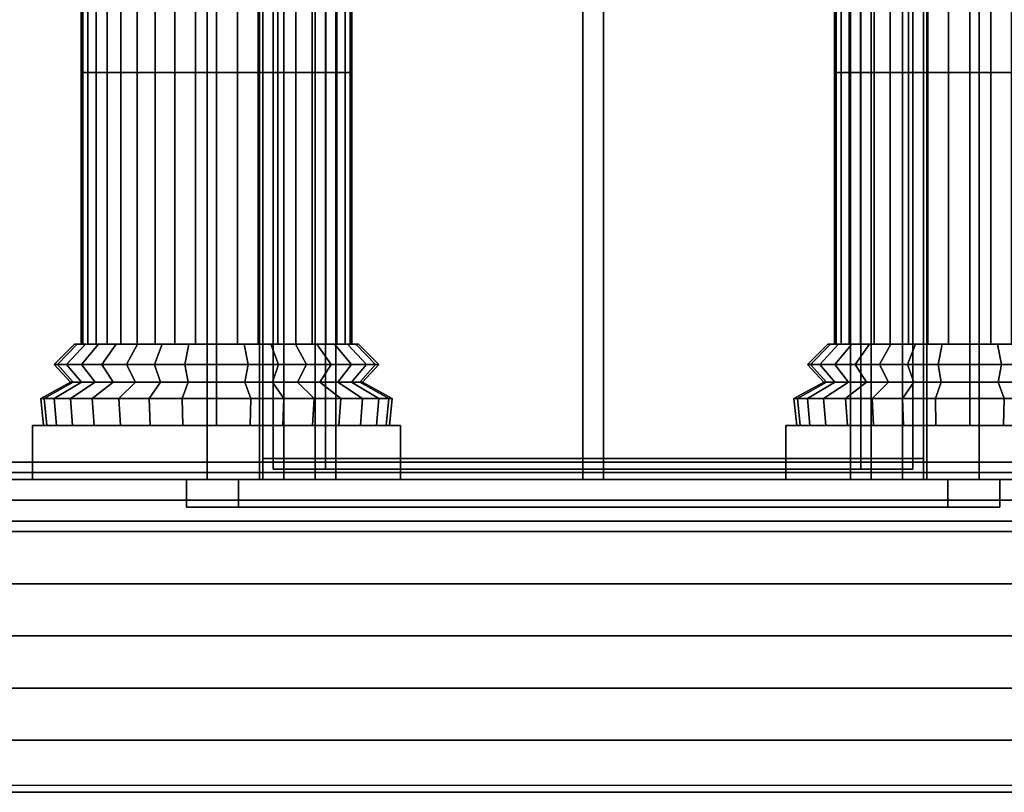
# Model space of a CAD drawing. Header units: metres. Extents: x -34.5 to -0.5, y 0 to 14.7.
# Tile 33 of 74: x -19.6 to -16.8, y 0 to 2.2. Entities that reach past the tile are written whole.
import ezdxf

# ---------------------------------------------------------------- set-up
doc = ezdxf.new("R2010")
doc.units = ezdxf.units.M
for name, color, linetype in [('DOOR', 8, 'Continuous'), ('FRAME', 8, 'Continuous'), ('GLASS', 5, 'Continuous'), ('GRANITE', 8, 'Continuous'), ('GRAVEL', 8, 'Continuous'), ('GROUND', 8, 'Continuous'), ('INTERIOR_FLOOR', 8, 'Continuous'), ('INTERIOR_WALL', 8, 'Continuous'), ('PLASTER', 8, 'Continuous'), ('RUSTIC', 8, 'Continuous'), ('STUCCO', 8, 'Continuous')]:
    doc.layers.add(name, color=color, linetype=linetype)

msp = doc.modelspace()

# ---------------------------------------------------------------- linework, layer by layer
at = {"layer": 'DOOR'}
for points in [[(-17.08, 0.93), (-18.92, 0.93), (-18.92, 3.87), (-17.08, 3.87)], [(-18.92, 0.93), (-17.08, 0.93), (-17.08, 3.87), (-18.92, 3.87)]]:
    msp.add_lwpolyline(points, close=True, dxfattribs=at)
at = {"layer": 'FRAME'}
for points in [[(-18.89, 0.9), (-18.95, 0.9), (-18.95, 3.9), (-18.89, 3.9)], [(-18.95, 0.9), (-18.89, 0.9), (-18.89, 3.9), (-18.95, 3.9)], [(-18.74, 0.9), (-18.8, 0.9), (-18.8, 3.9), (-18.74, 3.9)], [(-18.8, 0.9), (-18.74, 0.9), (-18.74, 3.9), (-18.8, 3.9)], [(-17.97, 0.9), (-18.03, 0.9), (-18.03, 3.9), (-17.97, 3.9)], [(-18.03, 0.9), (-17.97, 0.9), (-17.97, 3.9), (-18.03, 3.9)], [(-17.97, 0.9), (-18.03, 0.9), (-18.03, 3.9), (-17.97, 3.9)], [(-18.03, 0.9), (-17.97, 0.9), (-17.97, 3.9), (-18.03, 3.9)], [(-17.2, 0.9), (-17.26, 0.9), (-17.26, 3.9), (-17.2, 3.9)], [(-17.26, 0.9), (-17.2, 0.9), (-17.2, 3.9), (-17.26, 3.9)], [(-17.05, 0.9), (-17.11, 0.9), (-17.11, 3.9), (-17.05, 3.9)], [(-17.11, 0.9), (-17.05, 0.9), (-17.05, 3.9), (-17.11, 3.9)], [(-17.05, 0.9), (-18.95, 0.9), (-18.95, 0.96), (-17.05, 0.96)], [(-18.95, 0.9), (-17.05, 0.9), (-17.05, 0.96), (-18.95, 0.96)], [(-17.2, 0.9), (-18.8, 0.9), (-18.8, 0.96), (-17.2, 0.96)], [(-18.8, 0.9), (-17.2, 0.9), (-17.2, 0.96), (-18.8, 0.96)]]:
    msp.add_lwpolyline(points, close=True, dxfattribs=at)
at = {"layer": 'GLASS'}
for points in [[(-17.23, 0.93), (-18.77, 0.93), (-18.77, 3.87), (-17.23, 3.87)], [(-18.77, 0.93), (-17.23, 0.93), (-17.23, 3.87), (-18.77, 3.87)]]:
    msp.add_lwpolyline(points, close=True, dxfattribs=at)
at = {"layer": 'GRANITE'}
for points in [[(-10, 0.84), (-26, 0.84), (-26, 0.9), (-10, 0.9)], [(-26, 0.84), (-10, 0.84), (-10, 0.9), (-26, 0.9)], [(-13, 0), (-23, 0), (-23, 0.9), (-13, 0.9)], [(-23, 0), (-13, 0), (-13, 0.9), (-23, 0.9)], [(-14.4, 0), (-21.6, 0), (-21.6, 0.9), (-14.4, 0.9)], [(-21.6, 0), (-14.4, 0), (-14.4, 0.9), (-21.6, 0.9)], [(-16, 0), (-20, 0), (-20, 0.9), (-16, 0.9)], [(-20, 0), (-16, 0), (-16, 0.9), (-20, 0.9)], [(-14.4, 0), (-21.6, 0), (-21.6, 0.75), (-14.4, 0.75)], [(-21.6, 0), (-14.4, 0), (-14.4, 0.75), (-21.6, 0.75)], [(-16, 0), (-20, 0), (-20, 0.75), (-16, 0.75)], [(-20, 0), (-16, 0), (-16, 0.75), (-20, 0.75)], [(-14.4, 0), (-21.6, 0), (-21.6, 0.6), (-14.4, 0.6)], [(-21.6, 0), (-14.4, 0), (-14.4, 0.6), (-21.6, 0.6)], [(-16, 0), (-20, 0), (-20, 0.6), (-16, 0.6)], [(-20, 0), (-16, 0), (-16, 0.6), (-20, 0.6)], [(-14.4, 0), (-21.6, 0), (-21.6, 0.45), (-14.4, 0.45)], [(-21.6, 0), (-14.4, 0), (-14.4, 0.45), (-21.6, 0.45)], [(-16, 0), (-20, 0), (-20, 0.45), (-16, 0.45)], [(-20, 0), (-16, 0), (-16, 0.45), (-20, 0.45)], [(-14.4, 0), (-21.6, 0), (-21.6, 0.3), (-14.4, 0.3)], [(-21.6, 0), (-14.4, 0), (-14.4, 0.3), (-21.6, 0.3)], [(-16, 0), (-20, 0), (-20, 0.3), (-16, 0.3)], [(-20, 0), (-16, 0), (-16, 0.3), (-20, 0.3)], [(-14.4, 0), (-21.6, 0), (-21.6, 0.15), (-14.4, 0.15)], [(-21.6, 0), (-14.4, 0), (-14.4, 0.15), (-21.6, 0.15)], [(-16, 0), (-20, 0), (-20, 0.15), (-16, 0.15)], [(-20, 0), (-16, 0), (-16, 0.15), (-20, 0.15)]]:
    msp.add_lwpolyline(points, close=True, dxfattribs=at)
at = {"layer": 'GRAVEL'}
msp.add_lwpolyline([(-33, 0), (-3, 0), (-3, 0.02), (-33, 0.02)], close=True, dxfattribs=at)
at = {"layer": 'GROUND'}
msp.add_line((-34.5, 0), (-1.5, 0), dxfattribs=at)
at = {"layer": 'INTERIOR_FLOOR'}
for points in [[(-6.45, 0.9), (-29.55, 0.9), (-29.55, 0.92), (-6.45, 0.92)], [(-29.55, 0.9), (-6.45, 0.9), (-6.45, 0.92), (-29.55, 0.92)]]:
    msp.add_lwpolyline(points, close=True, dxfattribs=at)
at = {"layer": 'INTERIOR_WALL'}
for points in [[(-6.45, 0.9), (-29.55, 0.9), (-29.55, 7.6), (-6.45, 7.6)], [(-29.55, 0.9), (-6.45, 0.9), (-6.45, 7.6), (-29.55, 7.6)]]:
    msp.add_lwpolyline(points, close=True, dxfattribs=at)
at = {"layer": 'PLASTER'}
for points in [[(-18.95, 0.9), (-19.9667, 0.9), (-19.9667, 4.5), (-18.95, 4.5)], [(-19.9667, 0.9), (-18.95, 0.9), (-18.95, 4.5), (-19.9667, 4.5)], [(-18.8, 0.9), (-19.9667, 0.9), (-19.9667, 4.5), (-18.8, 4.5)], [(-19.9667, 0.9), (-18.8, 0.9), (-18.8, 4.5), (-19.9667, 4.5)], [(-16.0333, 0.9), (-17.2, 0.9), (-17.2, 4.5), (-16.0333, 4.5)], [(-17.2, 0.9), (-16.0333, 0.9), (-16.0333, 4.5), (-17.2, 4.5)], [(-16.0333, 0.9), (-17.05, 0.9), (-17.05, 4.5), (-16.0333, 4.5)], [(-17.05, 0.9), (-16.0333, 0.9), (-16.0333, 4.5), (-17.05, 4.5)]]:
    msp.add_lwpolyline(points, close=True, dxfattribs=at)
at = {"layer": 'RUSTIC'}
for points in [[(-6, 0), (-30, 0), (-30, 0.9), (-6, 0.9)], [(-30, 0), (-6, 0), (-6, 0.9), (-30, 0.9)], [(-10, 0), (-26, 0), (-26, 0.9), (-10, 0.9)], [(-26, 0), (-10, 0), (-10, 0.9), (-26, 0.9)], [(-14, 0), (-22, 0), (-22, 0.9), (-14, 0.9)], [(-22, 0), (-14, 0), (-14, 0.9), (-22, 0.9)]]:
    msp.add_lwpolyline(points, close=True, dxfattribs=at)
at = {"layer": 'STUCCO'}
for points in [[(-18.95, 0.9), (-19.11, 0.9), (-19.11, 3.9), (-18.95, 3.9)], [(-19.11, 0.9), (-18.95, 0.9), (-18.95, 3.9), (-19.11, 3.9)], [(-18.8, 0.9), (-18.96, 0.9), (-18.96, 3.9), (-18.8, 3.9)], [(-18.96, 0.9), (-18.8, 0.9), (-18.8, 3.9), (-18.96, 3.9)], [(-17.04, 0.9), (-17.2, 0.9), (-17.2, 3.9), (-17.04, 3.9)], [(-17.2, 0.9), (-17.04, 0.9), (-17.04, 3.9), (-17.2, 3.9)], [(-16.89, 0.9), (-17.05, 0.9), (-17.05, 3.9), (-16.89, 3.9)], [(-17.05, 0.9), (-16.89, 0.9), (-16.89, 3.9), (-17.05, 3.9)], [(-19.4674, 2.0707), (-19.4722, 2.0707), (-19.4722, 2.8525), (-19.4674, 2.8525)], [(-19.4722, 2.0707), (-19.4674, 2.0707), (-19.4674, 2.8525), (-19.4722, 2.8525)], [(-19.4532, 2.0707), (-19.4674, 2.0707), (-19.4674, 2.8525), (-19.4532, 2.8525)], [(-19.4674, 2.0707), (-19.4532, 2.0707), (-19.4532, 2.8525), (-19.4674, 2.8525)], [(-19.4298, 2.0707), (-19.4532, 2.0707), (-19.4532, 2.8525), (-19.4298, 2.8525)], [(-19.4532, 2.0707), (-19.4298, 2.0707), (-19.4298, 2.8525), (-19.4532, 2.8525)], [(-19.398, 2.0707), (-19.4298, 2.0707), (-19.4298, 2.8525), (-19.398, 2.8525)], [(-19.4298, 2.0707), (-19.398, 2.0707), (-19.398, 2.8525), (-19.4298, 2.8525)], [(-19.3583, 2.0707), (-19.398, 2.0707), (-19.398, 2.8525), (-19.3583, 2.8525)], [(-19.398, 2.0707), (-19.3583, 2.0707), (-19.3583, 2.8525), (-19.398, 2.8525)], [(-19.3119, 2.0707), (-19.3583, 2.0707), (-19.3583, 2.8525), (-19.3119, 2.8525)], [(-19.3583, 2.0707), (-19.3119, 2.0707), (-19.3119, 2.8525), (-19.3583, 2.8525)], [(-19.2599, 2.0707), (-19.3119, 2.0707), (-19.3119, 2.8525), (-19.2599, 2.8525)], [(-19.3119, 2.0707), (-19.2599, 2.0707), (-19.2599, 2.8525), (-19.3119, 2.8525)], [(-19.2035, 2.0707), (-19.2599, 2.0707), (-19.2599, 2.8525), (-19.2035, 2.8525)], [(-19.2599, 2.0707), (-19.2035, 2.0707), (-19.2035, 2.8525), (-19.2599, 2.8525)], [(-19.1442, 2.0707), (-19.2035, 2.0707), (-19.2035, 2.8525), (-19.1442, 2.8525)], [(-19.2035, 2.0707), (-19.1442, 2.0707), (-19.1442, 2.8525), (-19.2035, 2.8525)], [(-19.0833, 2.0707), (-19.1442, 2.0707), (-19.1442, 2.8525), (-19.0833, 2.8525)], [(-19.1442, 2.0707), (-19.0833, 2.0707), (-19.0833, 2.8525), (-19.1442, 2.8525)], [(-19.0225, 2.0707), (-19.0833, 2.0707), (-19.0833, 2.8525), (-19.0225, 2.8525)], [(-19.0833, 2.0707), (-19.0225, 2.0707), (-19.0225, 2.8525), (-19.0833, 2.8525)], [(-18.9632, 2.0707), (-19.0225, 2.0707), (-19.0225, 2.8525), (-18.9632, 2.8525)], [(-19.0225, 2.0707), (-18.9632, 2.0707), (-18.9632, 2.8525), (-19.0225, 2.8525)], [(-18.9068, 2.0707), (-18.9632, 2.0707), (-18.9632, 2.8525), (-18.9068, 2.8525)], [(-18.9632, 2.0707), (-18.9068, 2.0707), (-18.9068, 2.8525), (-18.9632, 2.8525)], [(-18.8547, 2.0707), (-18.9068, 2.0707), (-18.9068, 2.8525), (-18.8547, 2.8525)], [(-18.9068, 2.0707), (-18.8547, 2.0707), (-18.8547, 2.8525), (-18.9068, 2.8525)], [(-18.8084, 2.0707), (-18.8547, 2.0707), (-18.8547, 2.8525), (-18.8084, 2.8525)], [(-18.8547, 2.0707), (-18.8084, 2.0707), (-18.8084, 2.8525), (-18.8547, 2.8525)], [(-18.7687, 2.0707), (-18.8084, 2.0707), (-18.8084, 2.8525), (-18.7687, 2.8525)], [(-18.8084, 2.0707), (-18.7687, 2.0707), (-18.7687, 2.8525), (-18.8084, 2.8525)], [(-18.7368, 2.0707), (-18.7687, 2.0707), (-18.7687, 2.8525), (-18.7368, 2.8525)], [(-18.7687, 2.0707), (-18.7368, 2.0707), (-18.7368, 2.8525), (-18.7687, 2.8525)], [(-18.7135, 2.0707), (-18.7368, 2.0707), (-18.7368, 2.8525), (-18.7135, 2.8525)], [(-18.7368, 2.0707), (-18.7135, 2.0707), (-18.7135, 2.8525), (-18.7368, 2.8525)], [(-18.6992, 2.0707), (-18.7135, 2.0707), (-18.7135, 2.8525), (-18.6992, 2.8525)], [(-18.7135, 2.0707), (-18.6992, 2.0707), (-18.6992, 2.8525), (-18.7135, 2.8525)], [(-18.6944, 2.0707), (-18.6992, 2.0707), (-18.6992, 2.8525), (-18.6944, 2.8525)], [(-18.6992, 2.0707), (-18.6944, 2.0707), (-18.6944, 2.8525), (-18.6992, 2.8525)], [(-17.3008, 2.0707), (-17.3056, 2.0707), (-17.3056, 2.8525), (-17.3008, 2.8525)], [(-17.3056, 2.0707), (-17.3008, 2.0707), (-17.3008, 2.8525), (-17.3056, 2.8525)], [(-17.2865, 2.0707), (-17.3008, 2.0707), (-17.3008, 2.8525), (-17.2865, 2.8525)], [(-17.3008, 2.0707), (-17.2865, 2.0707), (-17.2865, 2.8525), (-17.3008, 2.8525)], [(-17.2632, 2.0707), (-17.2865, 2.0707), (-17.2865, 2.8525), (-17.2632, 2.8525)], [(-17.2865, 2.0707), (-17.2632, 2.0707), (-17.2632, 2.8525), (-17.2865, 2.8525)], [(-17.2313, 2.0707), (-17.2632, 2.0707), (-17.2632, 2.8525), (-17.2313, 2.8525)], [(-17.2632, 2.0707), (-17.2313, 2.0707), (-17.2313, 2.8525), (-17.2632, 2.8525)], [(-17.1916, 2.0707), (-17.2313, 2.0707), (-17.2313, 2.8525), (-17.1916, 2.8525)], [(-17.2313, 2.0707), (-17.1916, 2.0707), (-17.1916, 2.8525), (-17.2313, 2.8525)], [(-17.1453, 2.0707), (-17.1916, 2.0707), (-17.1916, 2.8525), (-17.1453, 2.8525)], [(-17.1916, 2.0707), (-17.1453, 2.0707), (-17.1453, 2.8525), (-17.1916, 2.8525)], [(-17.0932, 2.0707), (-17.1453, 2.0707), (-17.1453, 2.8525), (-17.0932, 2.8525)], [(-17.1453, 2.0707), (-17.0932, 2.0707), (-17.0932, 2.8525), (-17.1453, 2.8525)], [(-17.0368, 2.0707), (-17.0932, 2.0707), (-17.0932, 2.8525), (-17.0368, 2.8525)], [(-17.0932, 2.0707), (-17.0368, 2.0707), (-17.0368, 2.8525), (-17.0932, 2.8525)], [(-16.9775, 2.0707), (-17.0368, 2.0707), (-17.0368, 2.8525), (-16.9775, 2.8525)], [(-17.0368, 2.0707), (-16.9775, 2.0707), (-16.9775, 2.8525), (-17.0368, 2.8525)], [(-16.9167, 2.0707), (-16.9775, 2.0707), (-16.9775, 2.8525), (-16.9167, 2.8525)], [(-16.9775, 2.0707), (-16.9167, 2.0707), (-16.9167, 2.8525), (-16.9775, 2.8525)], [(-16.8558, 2.0707), (-16.9167, 2.0707), (-16.9167, 2.8525), (-16.8558, 2.8525)], [(-16.9167, 2.0707), (-16.8558, 2.0707), (-16.8558, 2.8525), (-16.9167, 2.8525)], [(-16.7965, 2.0707), (-16.8558, 2.0707), (-16.8558, 2.8525), (-16.7965, 2.8525)], [(-16.8558, 2.0707), (-16.7965, 2.0707), (-16.7965, 2.8525), (-16.8558, 2.8525)], [(-19.4674, 1.2889), (-19.4722, 1.2889), (-19.4722, 2.0707), (-19.4674, 2.0707)], [(-19.4722, 1.2889), (-19.4674, 1.2889), (-19.4674, 2.0707), (-19.4722, 2.0707)], [(-19.4532, 1.2889), (-19.4674, 1.2889), (-19.4674, 2.0707), (-19.4532, 2.0707)], [(-19.4674, 1.2889), (-19.4532, 1.2889), (-19.4532, 2.0707), (-19.4674, 2.0707)], [(-19.4298, 1.2889), (-19.4532, 1.2889), (-19.4532, 2.0707), (-19.4298, 2.0707)], [(-19.4532, 1.2889), (-19.4298, 1.2889), (-19.4298, 2.0707), (-19.4532, 2.0707)], [(-19.398, 1.2889), (-19.4298, 1.2889), (-19.4298, 2.0707), (-19.398, 2.0707)], [(-19.4298, 1.2889), (-19.398, 1.2889), (-19.398, 2.0707), (-19.4298, 2.0707)], [(-19.3583, 1.2889), (-19.398, 1.2889), (-19.398, 2.0707), (-19.3583, 2.0707)], [(-19.398, 1.2889), (-19.3583, 1.2889), (-19.3583, 2.0707), (-19.398, 2.0707)], [(-19.3119, 1.2889), (-19.3583, 1.2889), (-19.3583, 2.0707), (-19.3119, 2.0707)], [(-19.3583, 1.2889), (-19.3119, 1.2889), (-19.3119, 2.0707), (-19.3583, 2.0707)], [(-19.2599, 1.2889), (-19.3119, 1.2889), (-19.3119, 2.0707), (-19.2599, 2.0707)], [(-19.3119, 1.2889), (-19.2599, 1.2889), (-19.2599, 2.0707), (-19.3119, 2.0707)], [(-19.2035, 1.2889), (-19.2599, 1.2889), (-19.2599, 2.0707), (-19.2035, 2.0707)], [(-19.2599, 1.2889), (-19.2035, 1.2889), (-19.2035, 2.0707), (-19.2599, 2.0707)], [(-19.1442, 1.2889), (-19.2035, 1.2889), (-19.2035, 2.0707), (-19.1442, 2.0707)], [(-19.2035, 1.2889), (-19.1442, 1.2889), (-19.1442, 2.0707), (-19.2035, 2.0707)], [(-19.0833, 1.2889), (-19.1442, 1.2889), (-19.1442, 2.0707), (-19.0833, 2.0707)], [(-19.1442, 1.2889), (-19.0833, 1.2889), (-19.0833, 2.0707), (-19.1442, 2.0707)], [(-19.0225, 1.2889), (-19.0833, 1.2889), (-19.0833, 2.0707), (-19.0225, 2.0707)], [(-19.0833, 1.2889), (-19.0225, 1.2889), (-19.0225, 2.0707), (-19.0833, 2.0707)], [(-18.9632, 1.2889), (-19.0225, 1.2889), (-19.0225, 2.0707), (-18.9632, 2.0707)], [(-19.0225, 1.2889), (-18.9632, 1.2889), (-18.9632, 2.0707), (-19.0225, 2.0707)], [(-18.9068, 1.2889), (-18.9632, 1.2889), (-18.9632, 2.0707), (-18.9068, 2.0707)], [(-18.9632, 1.2889), (-18.9068, 1.2889), (-18.9068, 2.0707), (-18.9632, 2.0707)], [(-18.8547, 1.2889), (-18.9068, 1.2889), (-18.9068, 2.0707), (-18.8547, 2.0707)], [(-18.9068, 1.2889), (-18.8547, 1.2889), (-18.8547, 2.0707), (-18.9068, 2.0707)], [(-18.8084, 1.2889), (-18.8547, 1.2889), (-18.8547, 2.0707), (-18.8084, 2.0707)], [(-18.8547, 1.2889), (-18.8084, 1.2889), (-18.8084, 2.0707), (-18.8547, 2.0707)], [(-18.7687, 1.2889), (-18.8084, 1.2889), (-18.8084, 2.0707), (-18.7687, 2.0707)], [(-18.8084, 1.2889), (-18.7687, 1.2889), (-18.7687, 2.0707), (-18.8084, 2.0707)], [(-18.7368, 1.2889), (-18.7687, 1.2889), (-18.7687, 2.0707), (-18.7368, 2.0707)], [(-18.7687, 1.2889), (-18.7368, 1.2889), (-18.7368, 2.0707), (-18.7687, 2.0707)], [(-18.7135, 1.2889), (-18.7368, 1.2889), (-18.7368, 2.0707), (-18.7135, 2.0707)], [(-18.7368, 1.2889), (-18.7135, 1.2889), (-18.7135, 2.0707), (-18.7368, 2.0707)], [(-18.6992, 1.2889), (-18.7135, 1.2889), (-18.7135, 2.0707), (-18.6992, 2.0707)], [(-18.7135, 1.2889), (-18.6992, 1.2889), (-18.6992, 2.0707), (-18.7135, 2.0707)], [(-18.6944, 1.2889), (-18.6992, 1.2889), (-18.6992, 2.0707), (-18.6944, 2.0707)], [(-18.6992, 1.2889), (-18.6944, 1.2889), (-18.6944, 2.0707), (-18.6992, 2.0707)], [(-17.3008, 1.2889), (-17.3056, 1.2889), (-17.3056, 2.0707), (-17.3008, 2.0707)], [(-17.3056, 1.2889), (-17.3008, 1.2889), (-17.3008, 2.0707), (-17.3056, 2.0707)], [(-17.2865, 1.2889), (-17.3008, 1.2889), (-17.3008, 2.0707), (-17.2865, 2.0707)], [(-17.3008, 1.2889), (-17.2865, 1.2889), (-17.2865, 2.0707), (-17.3008, 2.0707)], [(-17.2632, 1.2889), (-17.2865, 1.2889), (-17.2865, 2.0707), (-17.2632, 2.0707)], [(-17.2865, 1.2889), (-17.2632, 1.2889), (-17.2632, 2.0707), (-17.2865, 2.0707)], [(-17.2313, 1.2889), (-17.2632, 1.2889), (-17.2632, 2.0707), (-17.2313, 2.0707)], [(-17.2632, 1.2889), (-17.2313, 1.2889), (-17.2313, 2.0707), (-17.2632, 2.0707)], [(-17.1916, 1.2889), (-17.2313, 1.2889), (-17.2313, 2.0707), (-17.1916, 2.0707)], [(-17.2313, 1.2889), (-17.1916, 1.2889), (-17.1916, 2.0707), (-17.2313, 2.0707)], [(-17.1453, 1.2889), (-17.1916, 1.2889), (-17.1916, 2.0707), (-17.1453, 2.0707)], [(-17.1916, 1.2889), (-17.1453, 1.2889), (-17.1453, 2.0707), (-17.1916, 2.0707)], [(-17.0932, 1.2889), (-17.1453, 1.2889), (-17.1453, 2.0707), (-17.0932, 2.0707)], [(-17.1453, 1.2889), (-17.0932, 1.2889), (-17.0932, 2.0707), (-17.1453, 2.0707)], [(-17.0368, 1.2889), (-17.0932, 1.2889), (-17.0932, 2.0707), (-17.0368, 2.0707)], [(-17.0932, 1.2889), (-17.0368, 1.2889), (-17.0368, 2.0707), (-17.0932, 2.0707)], [(-16.9775, 1.2889), (-17.0368, 1.2889), (-17.0368, 2.0707), (-16.9775, 2.0707)], [(-17.0368, 1.2889), (-16.9775, 1.2889), (-16.9775, 2.0707), (-17.0368, 2.0707)], [(-16.9167, 1.2889), (-16.9775, 1.2889), (-16.9775, 2.0707), (-16.9167, 2.0707)], [(-16.9775, 1.2889), (-16.9167, 1.2889), (-16.9167, 2.0707), (-16.9775, 2.0707)], [(-16.8558, 1.2889), (-16.9167, 1.2889), (-16.9167, 2.0707), (-16.8558, 2.0707)], [(-16.9167, 1.2889), (-16.8558, 1.2889), (-16.8558, 2.0707), (-16.9167, 2.0707)], [(-16.7965, 1.2889), (-16.8558, 1.2889), (-16.8558, 2.0707), (-16.7965, 2.0707)], [(-16.8558, 1.2889), (-16.7965, 1.2889), (-16.7965, 2.0707), (-16.8558, 2.0707)], [(-19.541, 1.2306), (-19.55, 1.2306), (-19.4917, 1.2889), (-19.4838, 1.2889)], [(-19.55, 1.2306), (-19.541, 1.2306), (-19.4838, 1.2889), (-19.4917, 1.2889)], [(-19.5145, 1.2306), (-19.541, 1.2306), (-19.4838, 1.2889), (-19.4606, 1.2889)], [(-19.541, 1.2306), (-19.5145, 1.2306), (-19.4606, 1.2889), (-19.4838, 1.2889)], [(-19.4714, 1.2306), (-19.5145, 1.2306), (-19.4606, 1.2889), (-19.4229, 1.2889)], [(-19.5145, 1.2306), (-19.4714, 1.2306), (-19.4229, 1.2889), (-19.4606, 1.2889)], [(-19.4133, 1.2306), (-19.4714, 1.2306), (-19.4229, 1.2889), (-19.3721, 1.2889)], [(-19.4714, 1.2306), (-19.4133, 1.2306), (-19.3721, 1.2889), (-19.4229, 1.2889)], [(-19.3426, 1.2306), (-19.4133, 1.2306), (-19.3721, 1.2889), (-19.3102, 1.2889)], [(-19.4133, 1.2306), (-19.3426, 1.2306), (-19.3102, 1.2889), (-19.3721, 1.2889)], [(-19.2619, 1.2306), (-19.3426, 1.2306), (-19.3102, 1.2889), (-19.2396, 1.2889)], [(-19.3426, 1.2306), (-19.2619, 1.2306), (-19.2396, 1.2889), (-19.3102, 1.2889)], [(-19.1744, 1.2306), (-19.2619, 1.2306), (-19.2396, 1.2889), (-19.163, 1.2889)], [(-19.2619, 1.2306), (-19.1744, 1.2306), (-19.163, 1.2889), (-19.2396, 1.2889)], [(-19.0833, 1.2306), (-19.1744, 1.2306), (-19.163, 1.2889), (-19.0833, 1.2889)], [(-19.1744, 1.2306), (-19.0833, 1.2306), (-19.0833, 1.2889), (-19.163, 1.2889)], [(-18.9923, 1.2306), (-19.0833, 1.2306), (-19.0833, 1.2889), (-19.0037, 1.2889)], [(-19.0833, 1.2306), (-18.9923, 1.2306), (-19.0037, 1.2889), (-19.0833, 1.2889)], [(-18.9047, 1.2306), (-18.9923, 1.2306), (-19.0037, 1.2889), (-18.9271, 1.2889)], [(-18.9923, 1.2306), (-18.9047, 1.2306), (-18.9271, 1.2889), (-19.0037, 1.2889)], [(-18.8241, 1.2306), (-18.9047, 1.2306), (-18.9271, 1.2889), (-18.8565, 1.2889)], [(-18.9047, 1.2306), (-18.8241, 1.2306), (-18.8565, 1.2889), (-18.9271, 1.2889)], [(-18.7534, 1.2306), (-18.8241, 1.2306), (-18.8565, 1.2889), (-18.7946, 1.2889)], [(-18.8241, 1.2306), (-18.7534, 1.2306), (-18.7946, 1.2889), (-18.8565, 1.2889)], [(-18.6953, 1.2306), (-18.7534, 1.2306), (-18.7946, 1.2889), (-18.7438, 1.2889)], [(-18.7534, 1.2306), (-18.6953, 1.2306), (-18.7438, 1.2889), (-18.7946, 1.2889)], [(-18.6522, 1.2306), (-18.6953, 1.2306), (-18.7438, 1.2889), (-18.7061, 1.2889)], [(-18.6953, 1.2306), (-18.6522, 1.2306), (-18.7061, 1.2889), (-18.7438, 1.2889)], [(-18.6256, 1.2306), (-18.6522, 1.2306), (-18.7061, 1.2889), (-18.6828, 1.2889)], [(-18.6522, 1.2306), (-18.6256, 1.2306), (-18.6828, 1.2889), (-18.7061, 1.2889)], [(-18.6167, 1.2306), (-18.6256, 1.2306), (-18.6828, 1.2889), (-18.675, 1.2889)], [(-18.6256, 1.2306), (-18.6167, 1.2306), (-18.675, 1.2889), (-18.6828, 1.2889)], [(-17.3744, 1.2306), (-17.3833, 1.2306), (-17.325, 1.2889), (-17.3172, 1.2889)], [(-17.3833, 1.2306), (-17.3744, 1.2306), (-17.3172, 1.2889), (-17.325, 1.2889)], [(-17.3478, 1.2306), (-17.3744, 1.2306), (-17.3172, 1.2889), (-17.2939, 1.2889)], [(-17.3744, 1.2306), (-17.3478, 1.2306), (-17.2939, 1.2889), (-17.3172, 1.2889)], [(-17.3047, 1.2306), (-17.3478, 1.2306), (-17.2939, 1.2889), (-17.2562, 1.2889)], [(-17.3478, 1.2306), (-17.3047, 1.2306), (-17.2562, 1.2889), (-17.2939, 1.2889)], [(-17.2466, 1.2306), (-17.3047, 1.2306), (-17.2562, 1.2889), (-17.2054, 1.2889)], [(-17.3047, 1.2306), (-17.2466, 1.2306), (-17.2054, 1.2889), (-17.2562, 1.2889)], [(-17.1759, 1.2306), (-17.2466, 1.2306), (-17.2054, 1.2889), (-17.1435, 1.2889)], [(-17.2466, 1.2306), (-17.1759, 1.2306), (-17.1435, 1.2889), (-17.2054, 1.2889)], [(-17.0953, 1.2306), (-17.1759, 1.2306), (-17.1435, 1.2889), (-17.0729, 1.2889)], [(-17.1759, 1.2306), (-17.0953, 1.2306), (-17.0729, 1.2889), (-17.1435, 1.2889)], [(-17.0077, 1.2306), (-17.0953, 1.2306), (-17.0729, 1.2889), (-16.9963, 1.2889)], [(-17.0953, 1.2306), (-17.0077, 1.2306), (-16.9963, 1.2889), (-17.0729, 1.2889)], [(-16.9167, 1.2306), (-17.0077, 1.2306), (-16.9963, 1.2889), (-16.9167, 1.2889)], [(-17.0077, 1.2306), (-16.9167, 1.2306), (-16.9167, 1.2889), (-16.9963, 1.2889)], [(-16.8256, 1.2306), (-16.9167, 1.2306), (-16.9167, 1.2889), (-16.837, 1.2889)], [(-16.9167, 1.2306), (-16.8256, 1.2306), (-16.837, 1.2889), (-16.9167, 1.2889)], [(-16.7381, 1.2306), (-16.8256, 1.2306), (-16.837, 1.2889), (-16.7604, 1.2889)], [(-16.8256, 1.2306), (-16.7381, 1.2306), (-16.7604, 1.2889), (-16.837, 1.2889)], [(-19.4953, 1.18), (-19.5033, 1.18), (-19.55, 1.2306), (-19.541, 1.2306)], [(-19.5033, 1.18), (-19.4953, 1.18), (-19.541, 1.2306), (-19.55, 1.2306)], [(-19.4714, 1.18), (-19.4953, 1.18), (-19.541, 1.2306), (-19.5145, 1.2306)], [(-19.4953, 1.18), (-19.4714, 1.18), (-19.5145, 1.2306), (-19.541, 1.2306)], [(-19.4325, 1.18), (-19.4714, 1.18), (-19.5145, 1.2306), (-19.4714, 1.2306)], [(-19.4714, 1.18), (-19.4325, 1.18), (-19.4714, 1.2306), (-19.5145, 1.2306)], [(-19.3803, 1.18), (-19.4325, 1.18), (-19.4714, 1.2306), (-19.4133, 1.2306)], [(-19.4325, 1.18), (-19.3803, 1.18), (-19.4133, 1.2306), (-19.4714, 1.2306)], [(-19.3167, 1.18), (-19.3803, 1.18), (-19.4133, 1.2306), (-19.3426, 1.2306)], [(-19.3803, 1.18), (-19.3167, 1.18), (-19.3426, 1.2306), (-19.4133, 1.2306)], [(-19.2441, 1.18), (-19.3167, 1.18), (-19.3426, 1.2306), (-19.2619, 1.2306)], [(-19.3167, 1.18), (-19.2441, 1.18), (-19.2619, 1.2306), (-19.3426, 1.2306)], [(-19.1653, 1.18), (-19.2441, 1.18), (-19.2619, 1.2306), (-19.1744, 1.2306)], [(-19.2441, 1.18), (-19.1653, 1.18), (-19.1744, 1.2306), (-19.2619, 1.2306)], [(-19.0833, 1.18), (-19.1653, 1.18), (-19.1744, 1.2306), (-19.0833, 1.2306)], [(-19.1653, 1.18), (-19.0833, 1.18), (-19.0833, 1.2306), (-19.1744, 1.2306)], [(-19.0014, 1.18), (-19.0833, 1.18), (-19.0833, 1.2306), (-18.9923, 1.2306)], [(-19.0833, 1.18), (-19.0014, 1.18), (-18.9923, 1.2306), (-19.0833, 1.2306)], [(-18.9226, 1.18), (-19.0014, 1.18), (-18.9923, 1.2306), (-18.9047, 1.2306)], [(-19.0014, 1.18), (-18.9226, 1.18), (-18.9047, 1.2306), (-18.9923, 1.2306)], [(-18.85, 1.18), (-18.9226, 1.18), (-18.9047, 1.2306), (-18.8241, 1.2306)], [(-18.9226, 1.18), (-18.85, 1.18), (-18.8241, 1.2306), (-18.9047, 1.2306)], [(-18.7863, 1.18), (-18.85, 1.18), (-18.8241, 1.2306), (-18.7534, 1.2306)], [(-18.85, 1.18), (-18.7863, 1.18), (-18.7534, 1.2306), (-18.8241, 1.2306)], [(-18.7341, 1.18), (-18.7863, 1.18), (-18.7534, 1.2306), (-18.6953, 1.2306)], [(-18.7863, 1.18), (-18.7341, 1.18), (-18.6953, 1.2306), (-18.7534, 1.2306)], [(-18.6953, 1.18), (-18.7341, 1.18), (-18.6953, 1.2306), (-18.6522, 1.2306)], [(-18.7341, 1.18), (-18.6953, 1.18), (-18.6522, 1.2306), (-18.6953, 1.2306)], [(-18.6714, 1.18), (-18.6953, 1.18), (-18.6522, 1.2306), (-18.6256, 1.2306)], [(-18.6953, 1.18), (-18.6714, 1.18), (-18.6256, 1.2306), (-18.6522, 1.2306)], [(-18.6633, 1.18), (-18.6714, 1.18), (-18.6256, 1.2306), (-18.6167, 1.2306)], [(-18.6714, 1.18), (-18.6633, 1.18), (-18.6167, 1.2306), (-18.6256, 1.2306)], [(-17.3286, 1.18), (-17.3367, 1.18), (-17.3833, 1.2306), (-17.3744, 1.2306)], [(-17.3367, 1.18), (-17.3286, 1.18), (-17.3744, 1.2306), (-17.3833, 1.2306)], [(-17.3047, 1.18), (-17.3286, 1.18), (-17.3744, 1.2306), (-17.3478, 1.2306)], [(-17.3286, 1.18), (-17.3047, 1.18), (-17.3478, 1.2306), (-17.3744, 1.2306)], [(-17.2659, 1.18), (-17.3047, 1.18), (-17.3478, 1.2306), (-17.3047, 1.2306)], [(-17.3047, 1.18), (-17.2659, 1.18), (-17.3047, 1.2306), (-17.3478, 1.2306)], [(-17.2137, 1.18), (-17.2659, 1.18), (-17.3047, 1.2306), (-17.2466, 1.2306)], [(-17.2659, 1.18), (-17.2137, 1.18), (-17.2466, 1.2306), (-17.3047, 1.2306)], [(-17.15, 1.18), (-17.2137, 1.18), (-17.2466, 1.2306), (-17.1759, 1.2306)], [(-17.2137, 1.18), (-17.15, 1.18), (-17.1759, 1.2306), (-17.2466, 1.2306)], [(-17.0774, 1.18), (-17.15, 1.18), (-17.1759, 1.2306), (-17.0953, 1.2306)], [(-17.15, 1.18), (-17.0774, 1.18), (-17.0953, 1.2306), (-17.1759, 1.2306)], [(-16.9986, 1.18), (-17.0774, 1.18), (-17.0953, 1.2306), (-17.0077, 1.2306)], [(-17.0774, 1.18), (-16.9986, 1.18), (-17.0077, 1.2306), (-17.0953, 1.2306)], [(-16.9167, 1.18), (-16.9986, 1.18), (-17.0077, 1.2306), (-16.9167, 1.2306)], [(-16.9986, 1.18), (-16.9167, 1.18), (-16.9167, 1.2306), (-17.0077, 1.2306)], [(-16.8347, 1.18), (-16.9167, 1.18), (-16.9167, 1.2306), (-16.8256, 1.2306)], [(-16.9167, 1.18), (-16.8347, 1.18), (-16.8256, 1.2306), (-16.9167, 1.2306)], [(-16.7559, 1.18), (-16.8347, 1.18), (-16.8256, 1.2306), (-16.7381, 1.2306)], [(-16.8347, 1.18), (-16.7559, 1.18), (-16.7381, 1.2306), (-16.8256, 1.2306)], [(-19.5792, 1.1333), (-19.5889, 1.1333), (-19.5033, 1.18), (-19.4953, 1.18)], [(-19.5889, 1.1333), (-19.5792, 1.1333), (-19.4953, 1.18), (-19.5033, 1.18)], [(-19.5504, 1.1333), (-19.5792, 1.1333), (-19.4953, 1.18), (-19.4714, 1.18)], [(-19.5792, 1.1333), (-19.5504, 1.1333), (-19.4714, 1.18), (-19.4953, 1.18)], [(-19.5037, 1.1333), (-19.5504, 1.1333), (-19.4714, 1.18), (-19.4325, 1.18)], [(-19.5504, 1.1333), (-19.5037, 1.1333), (-19.4325, 1.18), (-19.4714, 1.18)], [(-19.4408, 1.1333), (-19.5037, 1.1333), (-19.4325, 1.18), (-19.3803, 1.18)], [(-19.5037, 1.1333), (-19.4408, 1.1333), (-19.3803, 1.18), (-19.4325, 1.18)], [(-19.3642, 1.1333), (-19.4408, 1.1333), (-19.3803, 1.18), (-19.3167, 1.18)], [(-19.4408, 1.1333), (-19.3642, 1.1333), (-19.3167, 1.18), (-19.3803, 1.18)], [(-19.2768, 1.1333), (-19.3642, 1.1333), (-19.3167, 1.18), (-19.2441, 1.18)], [(-19.3642, 1.1333), (-19.2768, 1.1333), (-19.2441, 1.18), (-19.3167, 1.18)], [(-19.182, 1.1333), (-19.2768, 1.1333), (-19.2441, 1.18), (-19.1653, 1.18)], [(-19.2768, 1.1333), (-19.182, 1.1333), (-19.1653, 1.18), (-19.2441, 1.18)], [(-19.0833, 1.1333), (-19.182, 1.1333), (-19.1653, 1.18), (-19.0833, 1.18)], [(-19.182, 1.1333), (-19.0833, 1.1333), (-19.0833, 1.18), (-19.1653, 1.18)], [(-18.9847, 1.1333), (-19.0833, 1.1333), (-19.0833, 1.18), (-19.0014, 1.18)], [(-19.0833, 1.1333), (-18.9847, 1.1333), (-19.0014, 1.18), (-19.0833, 1.18)], [(-18.8899, 1.1333), (-18.9847, 1.1333), (-19.0014, 1.18), (-18.9226, 1.18)], [(-18.9847, 1.1333), (-18.8899, 1.1333), (-18.9226, 1.18), (-19.0014, 1.18)], [(-18.8025, 1.1333), (-18.8899, 1.1333), (-18.9226, 1.18), (-18.85, 1.18)], [(-18.8899, 1.1333), (-18.8025, 1.1333), (-18.85, 1.18), (-18.9226, 1.18)], [(-18.7259, 1.1333), (-18.8025, 1.1333), (-18.85, 1.18), (-18.7863, 1.18)], [(-18.8025, 1.1333), (-18.7259, 1.1333), (-18.7863, 1.18), (-18.85, 1.18)], [(-18.663, 1.1333), (-18.7259, 1.1333), (-18.7863, 1.18), (-18.7341, 1.18)], [(-18.7259, 1.1333), (-18.663, 1.1333), (-18.7341, 1.18), (-18.7863, 1.18)], [(-18.6163, 1.1333), (-18.663, 1.1333), (-18.7341, 1.18), (-18.6953, 1.18)], [(-18.663, 1.1333), (-18.6163, 1.1333), (-18.6953, 1.18), (-18.7341, 1.18)], [(-18.5875, 1.1333), (-18.6163, 1.1333), (-18.6953, 1.18), (-18.6714, 1.18)], [(-18.6163, 1.1333), (-18.5875, 1.1333), (-18.6714, 1.18), (-18.6953, 1.18)], [(-18.5778, 1.1333), (-18.5875, 1.1333), (-18.6714, 1.18), (-18.6633, 1.18)], [(-18.5875, 1.1333), (-18.5778, 1.1333), (-18.6633, 1.18), (-18.6714, 1.18)], [(-17.4125, 1.1333), (-17.4222, 1.1333), (-17.3367, 1.18), (-17.3286, 1.18)], [(-17.4222, 1.1333), (-17.4125, 1.1333), (-17.3286, 1.18), (-17.3367, 1.18)], [(-17.3837, 1.1333), (-17.4125, 1.1333), (-17.3286, 1.18), (-17.3047, 1.18)], [(-17.4125, 1.1333), (-17.3837, 1.1333), (-17.3047, 1.18), (-17.3286, 1.18)], [(-17.337, 1.1333), (-17.3837, 1.1333), (-17.3047, 1.18), (-17.2659, 1.18)], [(-17.3837, 1.1333), (-17.337, 1.1333), (-17.2659, 1.18), (-17.3047, 1.18)], [(-17.2741, 1.1333), (-17.337, 1.1333), (-17.2659, 1.18), (-17.2137, 1.18)], [(-17.337, 1.1333), (-17.2741, 1.1333), (-17.2137, 1.18), (-17.2659, 1.18)], [(-17.1975, 1.1333), (-17.2741, 1.1333), (-17.2137, 1.18), (-17.15, 1.18)], [(-17.2741, 1.1333), (-17.1975, 1.1333), (-17.15, 1.18), (-17.2137, 1.18)], [(-17.1101, 1.1333), (-17.1975, 1.1333), (-17.15, 1.18), (-17.0774, 1.18)], [(-17.1975, 1.1333), (-17.1101, 1.1333), (-17.0774, 1.18), (-17.15, 1.18)], [(-17.0153, 1.1333), (-17.1101, 1.1333), (-17.0774, 1.18), (-16.9986, 1.18)], [(-17.1101, 1.1333), (-17.0153, 1.1333), (-16.9986, 1.18), (-17.0774, 1.18)], [(-16.9167, 1.1333), (-17.0153, 1.1333), (-16.9986, 1.18), (-16.9167, 1.18)], [(-17.0153, 1.1333), (-16.9167, 1.1333), (-16.9167, 1.18), (-16.9986, 1.18)], [(-16.818, 1.1333), (-16.9167, 1.1333), (-16.9167, 1.18), (-16.8347, 1.18)], [(-16.9167, 1.1333), (-16.818, 1.1333), (-16.8347, 1.18), (-16.9167, 1.18)], [(-16.7232, 1.1333), (-16.818, 1.1333), (-16.8347, 1.18), (-16.7559, 1.18)], [(-16.818, 1.1333), (-16.7232, 1.1333), (-16.7559, 1.18), (-16.8347, 1.18)], [(-19.5715, 1.0556), (-19.5811, 1.0556), (-19.5889, 1.1333), (-19.5792, 1.1333)], [(-19.5811, 1.0556), (-19.5715, 1.0556), (-19.5792, 1.1333), (-19.5889, 1.1333)], [(-19.5432, 1.0556), (-19.5715, 1.0556), (-19.5792, 1.1333), (-19.5504, 1.1333)], [(-19.5715, 1.0556), (-19.5432, 1.0556), (-19.5504, 1.1333), (-19.5792, 1.1333)], [(-19.4972, 1.0556), (-19.5432, 1.0556), (-19.5504, 1.1333), (-19.5037, 1.1333)], [(-19.5432, 1.0556), (-19.4972, 1.0556), (-19.5037, 1.1333), (-19.5504, 1.1333)], [(-19.4353, 1.0556), (-19.4972, 1.0556), (-19.5037, 1.1333), (-19.4408, 1.1333)], [(-19.4972, 1.0556), (-19.4353, 1.0556), (-19.4408, 1.1333), (-19.5037, 1.1333)], [(-19.3599, 1.0556), (-19.4353, 1.0556), (-19.4408, 1.1333), (-19.3642, 1.1333)], [(-19.4353, 1.0556), (-19.3599, 1.0556), (-19.3642, 1.1333), (-19.4408, 1.1333)], [(-19.2738, 1.0556), (-19.3599, 1.0556), (-19.3642, 1.1333), (-19.2768, 1.1333)], [(-19.3599, 1.0556), (-19.2738, 1.0556), (-19.2768, 1.1333), (-19.3642, 1.1333)], [(-19.1804, 1.0556), (-19.2738, 1.0556), (-19.2768, 1.1333), (-19.182, 1.1333)], [(-19.2738, 1.0556), (-19.1804, 1.0556), (-19.182, 1.1333), (-19.2768, 1.1333)], [(-19.0833, 1.0556), (-19.1804, 1.0556), (-19.182, 1.1333), (-19.0833, 1.1333)], [(-19.1804, 1.0556), (-19.0833, 1.0556), (-19.0833, 1.1333), (-19.182, 1.1333)], [(-18.9862, 1.0556), (-19.0833, 1.0556), (-19.0833, 1.1333), (-18.9847, 1.1333)], [(-19.0833, 1.0556), (-18.9862, 1.0556), (-18.9847, 1.1333), (-19.0833, 1.1333)], [(-18.8928, 1.0556), (-18.9862, 1.0556), (-18.9847, 1.1333), (-18.8899, 1.1333)], [(-18.9862, 1.0556), (-18.8928, 1.0556), (-18.8899, 1.1333), (-18.9847, 1.1333)], [(-18.8068, 1.0556), (-18.8928, 1.0556), (-18.8899, 1.1333), (-18.8025, 1.1333)], [(-18.8928, 1.0556), (-18.8068, 1.0556), (-18.8025, 1.1333), (-18.8899, 1.1333)], [(-18.7313, 1.0556), (-18.8068, 1.0556), (-18.8025, 1.1333), (-18.7259, 1.1333)], [(-18.8068, 1.0556), (-18.7313, 1.0556), (-18.7259, 1.1333), (-18.8025, 1.1333)], [(-18.6695, 1.0556), (-18.7313, 1.0556), (-18.7259, 1.1333), (-18.663, 1.1333)], [(-18.7313, 1.0556), (-18.6695, 1.0556), (-18.663, 1.1333), (-18.7259, 1.1333)], [(-18.6234, 1.0556), (-18.6695, 1.0556), (-18.663, 1.1333), (-18.6163, 1.1333)], [(-18.6695, 1.0556), (-18.6234, 1.0556), (-18.6163, 1.1333), (-18.663, 1.1333)], [(-18.5951, 1.0556), (-18.6234, 1.0556), (-18.6163, 1.1333), (-18.5875, 1.1333)], [(-18.6234, 1.0556), (-18.5951, 1.0556), (-18.5875, 1.1333), (-18.6163, 1.1333)], [(-18.5856, 1.0556), (-18.5951, 1.0556), (-18.5875, 1.1333), (-18.5778, 1.1333)], [(-18.5951, 1.0556), (-18.5856, 1.0556), (-18.5778, 1.1333), (-18.5875, 1.1333)], [(-17.4049, 1.0556), (-17.4144, 1.0556), (-17.4222, 1.1333), (-17.4125, 1.1333)], [(-17.4144, 1.0556), (-17.4049, 1.0556), (-17.4125, 1.1333), (-17.4222, 1.1333)], [(-17.3766, 1.0556), (-17.4049, 1.0556), (-17.4125, 1.1333), (-17.3837, 1.1333)], [(-17.4049, 1.0556), (-17.3766, 1.0556), (-17.3837, 1.1333), (-17.4125, 1.1333)], [(-17.3305, 1.0556), (-17.3766, 1.0556), (-17.3837, 1.1333), (-17.337, 1.1333)], [(-17.3766, 1.0556), (-17.3305, 1.0556), (-17.337, 1.1333), (-17.3837, 1.1333)], [(-17.2687, 1.0556), (-17.3305, 1.0556), (-17.337, 1.1333), (-17.2741, 1.1333)], [(-17.3305, 1.0556), (-17.2687, 1.0556), (-17.2741, 1.1333), (-17.337, 1.1333)], [(-17.1932, 1.0556), (-17.2687, 1.0556), (-17.2741, 1.1333), (-17.1975, 1.1333)], [(-17.2687, 1.0556), (-17.1932, 1.0556), (-17.1975, 1.1333), (-17.2741, 1.1333)], [(-17.1072, 1.0556), (-17.1932, 1.0556), (-17.1975, 1.1333), (-17.1101, 1.1333)], [(-17.1932, 1.0556), (-17.1072, 1.0556), (-17.1101, 1.1333), (-17.1975, 1.1333)], [(-17.0138, 1.0556), (-17.1072, 1.0556), (-17.1101, 1.1333), (-17.0153, 1.1333)], [(-17.1072, 1.0556), (-17.0138, 1.0556), (-17.0153, 1.1333), (-17.1101, 1.1333)], [(-16.9167, 1.0556), (-17.0138, 1.0556), (-17.0153, 1.1333), (-16.9167, 1.1333)], [(-17.0138, 1.0556), (-16.9167, 1.0556), (-16.9167, 1.1333), (-17.0153, 1.1333)], [(-16.8196, 1.0556), (-16.9167, 1.0556), (-16.9167, 1.1333), (-16.818, 1.1333)], [(-16.9167, 1.0556), (-16.8196, 1.0556), (-16.818, 1.1333), (-16.9167, 1.1333)], [(-16.7262, 1.0556), (-16.8196, 1.0556), (-16.818, 1.1333), (-16.7232, 1.1333)], [(-16.8196, 1.0556), (-16.7262, 1.0556), (-16.7232, 1.1333), (-16.818, 1.1333)], [(-18.5544, 0.9), (-19.6122, 0.9), (-19.6122, 1.0556), (-18.5544, 1.0556)], [(-19.6122, 0.9), (-18.5544, 0.9), (-18.5544, 1.0556), (-19.6122, 1.0556)], [(-16.3878, 0.9), (-17.4456, 0.9), (-17.4456, 1.0556), (-16.3878, 1.0556)], [(-17.4456, 0.9), (-16.3878, 0.9), (-16.3878, 1.0556), (-17.4456, 1.0556)], [(-5.9, 0.78), (-30.1, 0.78), (-30.1, 0.95), (-5.9, 0.95)], [(-30.1, 0.78), (-5.9, 0.78), (-5.9, 0.95), (-30.1, 0.95)], [(-16.83, 0.82), (-19.17, 0.82), (-19.17, 0.9), (-16.83, 0.9)], [(-19.17, 0.82), (-16.83, 0.82), (-16.83, 0.9), (-19.17, 0.9)], [(-16.98, 0.82), (-19.02, 0.82), (-19.02, 0.9), (-16.98, 0.9)], [(-19.02, 0.82), (-16.98, 0.82), (-16.98, 0.9), (-19.02, 0.9)]]:
    msp.add_lwpolyline(points, close=True, dxfattribs=at)

doc.saveas('drawing.dxf')
